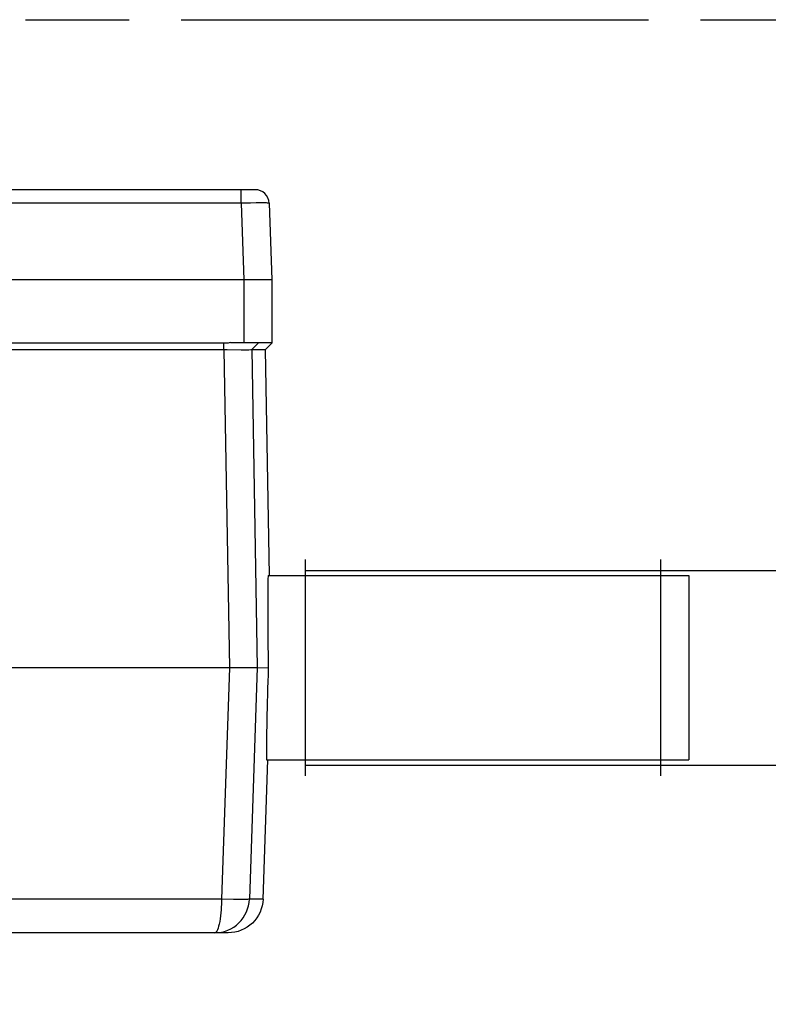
# Model space of a CAD drawing. Header units: millimetres. Extents: x 0 to 210, y 0 to 297.
# Tile 11 of 20: x 125 to 139, y 164 to 183. Entities that reach past the tile are written whole.
import ezdxf
from ezdxf.enums import TextEntityAlignment as Align

# ---------------------------------------------------------------- set-up
doc = ezdxf.new("R2010")
doc.units = ezdxf.units.MM
doc.header["$LTSCALE"] = 19.36
doc.linetypes.add('PHANTOM', pattern=[0.8, 0.45, -0.05, 0.1, -0.05, 0.1, -0.05])
doc.layers.get('0').update_dxf_attribs({"linetype": 'CONTINUOUS'})
doc.layers.add('DEFAULT_3', color=7, linetype='PHANTOM')
doc.layers.add('Z_DIM_2D', color=7, linetype='CONTINUOUS')
doc.styles.add('TEXTSTYLE_3', font='helveticaneueltw1g-ltcn.otf')
doc.dimstyles.new('DIMSTYLE_1', dxfattribs={"dimtxt": 2.2, "dimasz": 3.5, "dimexe": 1.5, "dimexo": 0, "dimgap": 0.55, "dimtad": 1, "dimdec": 3, "dimlfac": 3.846154, "dimdsep": 46, "dimtxsty": 'TEXTSTYLE_3', "dimcen": 0.09, "dimclrt": 5, "dimadec": 0, "dimazin": 0, "dimtp": 0.2, "dimtm": 0.2, "dimtfac": 1, "dimtdec": 3, "dimtofl": 0, "dimtmove": 0, "dimatfit": 3, "dimfxl": 0, "dimtolj": 1, "dimarcsym": 0})

# ---------------------------------------------------------------- blocks, each defined once
blk = doc.blocks.new('*D7')
at = {"layer": 'Z_DIM_2D', "color": 2, "linetype": 'Continuous'}
for p, q in [((136.512, 172.417), (141.972, 172.417)), ((141.972, 172.417), (144.022, 172.417)), ((142.522, 172.417), (142.522, 170.603)), ((142.522, 168.79), (142.522, 170.603)), ((142.522, 170.603), (142.522, 156.215)), ((136.512, 168.79), (141.972, 168.79)), ((141.972, 168.79), (144.022, 168.79))]:
    blk.add_line(p, q, dxfattribs=at)
at = {"layer": 'Z_DIM_2D', "color": 5, "linetype": 'Continuous', "style": 'TEXTSTYLE_3'}
blk.add_text(' M16x1,5', height=2.2, rotation=90, dxfattribs=at).set_placement((141.972, 166.854), align=Align.RIGHT)
blk = doc.blocks.new('_NONE')

msp = doc.modelspace()

# ---------------------------------------------------------------- linework, layer by layer
at = {"color": 7, "linetype": 'Continuous'}
for p, q in [((128.9482, 179.5118), (105.38773, 179.5118)), ((129.20804, 179.26088), (129.25797, 177.83116)), ((129.25797, 177.83117), (105.07797, 177.83117)), ((129.25797, 177.83116), (129.25797, 176.64967)), ((128.36564, 176.64971), (105.97029, 176.64971)), ((128.36573, 176.53118), (128.36564, 176.64971)), ((128.48598, 176.66116), (129.25797, 176.66116)), ((128.6854, 176.53032), (128.82992, 176.53048)), ((128.82992, 176.53048), (128.86991, 176.53076)), ((128.88543, 176.53119), (129.14149, 176.53119)), ((129.25797, 176.64967), (129.14149, 176.53119)), ((129.21501, 172.31916), (129.14149, 176.53119)), ((129.88197, 172.61816), (129.88197, 168.58816)), ((136.51197, 168.58816), (136.51197, 172.61816)), ((129.18735, 172.31916), (137.03197, 172.31916)), ((137.03197, 172.31916), (137.03197, 168.88716)), ((128.739, 170.60239), (105.86948, 170.60316)), ((128.86809, 170.60267), (128.739, 170.60239)), ((128.9306, 170.60324), (128.86809, 170.60267)), ((128.98615, 170.60542), (129.19219, 170.60363)), ((129.09436, 166.29049), (129.18504, 168.88716)), ((129.15737, 168.88716), (137.03197, 168.88716)), ((128.44454, 165.66316), (105.8914, 165.66316))]:
    msp.add_line(p, q, dxfattribs=at)
at = {"color": 9, "linetype": 'Continuous'}
for p, q in [((128.68836, 179.26088), (128.68836, 179.5118)), ((128.68836, 179.26088), (105.64758, 179.26088)), ((128.85986, 179.26336), (128.68836, 179.26088)), ((128.68836, 179.26088), (128.73828, 177.83116)), ((128.96478, 179.26431), (128.85986, 179.26336)), ((128.73797, 177.83116), (128.73797, 176.66116)), ((128.36569, 176.53118), (128.46645, 170.60316)), ((128.88543, 176.53119), (129.01312, 176.66116)), ((128.88543, 176.53119), (128.98615, 170.60542)), ((128.46656, 170.60316), (128.31991, 166.29048)), ((128.98614, 170.60542), (128.83941, 166.29049)), ((128.31991, 166.29048), (106.01603, 166.29048)), ((128.54176, 166.28543), (128.31991, 166.29048)), ((129.09436, 166.29049), (128.83941, 166.29049))]:
    msp.add_line(p, q, dxfattribs=at)
at = {"color": 2, "linetype": 'Continuous'}
for p, q in [((129.88197, 172.41666), (136.51197, 172.41666)), ((129.88197, 168.78966), (136.51197, 168.78966))]:
    msp.add_line(p, q, dxfattribs=at)
at = {"color": 9, "linetype": 'Continuous'}
for points in [[(129.20804, 179.26088), (129.20475, 179.26183), (129.19498, 179.26266), (129.17885, 179.26336), (129.15655, 179.26391), (129.12837, 179.26431), (129.09466, 179.26455), (129.05582, 179.26463), (128.96478, 179.26431)], [(128.19335, 165.66316), (128.25604, 165.66623), (128.31804, 165.67537), (128.37876, 165.69047), (128.43767, 165.71138), (128.49425, 165.73787), (128.54796, 165.76969), (128.59829, 165.80649), (128.64478, 165.84791), (128.68703, 165.89352), (128.72466, 165.94289), (128.75737, 165.99555), (128.78489, 166.051), (128.807, 166.10875), (128.82354, 166.16827), (128.83437, 166.22903), (128.83941, 166.29049)], [(128.31991, 166.29048), (128.31925, 166.24417), (128.31774, 166.19478), (128.31546, 166.14265), (128.31217, 166.0885), (128.30761, 166.03296), (128.30183, 165.97753), (128.29469, 165.92346), (128.2864, 165.87237), (128.27709, 165.82579), (128.26689, 165.78416), (128.25594, 165.74811), (128.24431, 165.71802), (128.23208, 165.69426), (128.2194, 165.67707), (128.20652, 165.66665), (128.19335, 165.66316)], [(128.83941, 166.29049), (128.8347, 166.28874), (128.82373, 166.28723), (128.80665, 166.28595), (128.78366, 166.28494), (128.75503, 166.28425), (128.72113, 166.28386), (128.68235, 166.28379), (128.63917, 166.28403), (128.59212, 166.28458), (128.54176, 166.28543)]]:
    msp.add_lwpolyline(points, dxfattribs=at)
at = {"color": 7, "linetype": 'Continuous'}
for points in [[(105.97025, 176.53118), (128.42297, 176.53095), (128.6854, 176.53032)], [(128.48593, 176.66116), (128.46578, 176.65766), (128.44566, 176.65479), (128.42558, 176.65256), (128.40554, 176.65097), (128.38556, 176.65002), (128.36564, 176.64971)], [(128.86991, 176.53076), (128.88079, 176.53095), (128.88543, 176.53119)], [(128.98614, 170.60542), (128.98149, 170.60475), (128.9706, 170.60415), (128.95357, 170.60365), (128.9306, 170.60324)], [(129.09436, 166.29049), (129.0892, 166.22832), (129.07809, 166.16693), (129.06115, 166.10688), (129.03852, 166.04874), (129.01043, 165.99303), (128.97711, 165.94026), (128.93889, 165.89093), (128.89612, 165.84549), (128.84917, 165.80436), (128.7985, 165.76791), (128.74456, 165.7365), (128.68788, 165.7104), (128.62899, 165.68987), (128.56843, 165.67507), (128.50676, 165.66615), (128.44454, 165.66316)]]:
    msp.add_lwpolyline(points, dxfattribs=at)
msp.add_arc((128.9482, 179.2518), 0.26, 2, 90, dxfattribs=at)
for major_axis, ratio, start_param, end_param in [((-0.0352, 2.015), 0.02618193, 0.55128431, 1.57011042), ((0.07041, 2.015), 0.02616995, -4.71170307, -3.69241978)]:
    msp.add_ellipse((129.24497, 170.60316), major_axis=major_axis, ratio=ratio, start_param=start_param, end_param=end_param, dxfattribs=at)
at = {"layer": 'DEFAULT_3', "color": 91, "linetype": 'PHANTOM', "true_color": 0x80ff80}
msp.add_line((50.12864, 182.68), (150.12864, 182.68), dxfattribs=at)

# ---------------------------------------------------------------- dimensions: what is measured, and where the dimension line sits
at = {"layer": 'Z_DIM_2D', "color": 2, "linetype": 'Continuous'}
dim = msp.add_linear_dim(base=(142.52238, 168.78966), p1=(136.51197, 172.41666), p2=(136.51197, 168.78966), angle=270, text=' M16x1,5', dimstyle='DIMSTYLE_1', override={"dimblk1": 'NONE', "dimblk2": 'NONE', "dimsah": 1}, dxfattribs=at)
dim.commit()
dim.dimension.update_dxf_attribs({"geometry": '*D7', "text_midpoint": (142.52238, 161.93704), "dimtype": 160})

doc.saveas('drawing.dxf')
